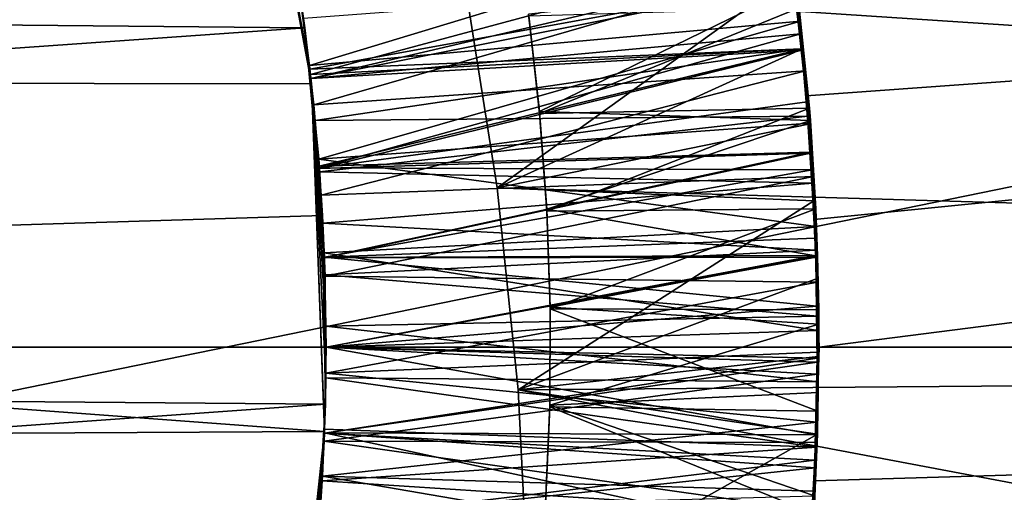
# Model space of a CAD drawing. Header units: metres. Extents: x -258 to 72, y -72 to 102.
# Tile 144 of 256: x -28.169 to -27.305, y -0.127 to 0.287. Entities that reach past the tile are written whole.
import ezdxf

# ---------------------------------------------------------------- set-up
doc = ezdxf.new("R2010")
doc.units = ezdxf.units.M
doc.layers.add('solid_FREESTAND_ASM_SW0005', color=7, linetype='CONTINUOUS')

msp = doc.modelspace()

# ---------------------------------------------------------------- linework, layer by layer
at = {"layer": 'solid_FREESTAND_ASM_SW0005'}
for points in [[(-76.866859, 13.5, 45.799999), (-18.621225, -13.5, 45.799999), (-19.621469, -11.999912, 45.799999)], [(-76.866859, -13.5, 45.799999), (-18.621225, -13.5, 45.799999), (-76.866859, 13.5, 45.799999)], [(-76.866859, 13.5, 45.799999), (-19.621469, -11.999912, 45.799999), (-20.501156, -10.426056, 45.799999)], [(-76.866859, 13.5, 45.799999), (-20.501156, -10.426056, 45.799999), (-21.254854, -8.788127, 45.799999)], [(-76.866859, 13.5, 45.799999), (-21.254854, -8.788127, 45.799999), (-21.877932, -7.096202, 45.799999)], [(-76.866859, 13.5, 45.799999), (-21.877932, -7.096202, 45.799999), (-22.366564, -5.36067, 45.799999)], [(-76.866859, 13.5, 45.799999), (-22.366564, -5.36067, 45.799999), (-22.717751, -3.592184, 45.799999)], [(-76.866859, 13.5, 45.799999), (-22.717751, -3.592184, 45.799999), (-22.929329, -1.801623, 45.799999)], [(-76.866859, 13.5, 45.799999), (-22.929329, -1.801623, 45.799999), (-23, 0, 45.799999)], [(-76.866859, 13.5, 45.799999), (-23, 0, 45.799999), (-22.929329, 1.801623, 45.799999)], [(-86.5, 5.75, 111.550003), (-86.5, -5.75, 111.550003), (-24.43742, -5.75, 111.550003)], [(-24.43742, 5.75, 111.550003), (-86.5, 5.75, 111.550003), (-24.43742, -5.75, 111.550003)], [(-56.184334, -5.75, 103.550003), (-25.868656, 5.75001, 103.550003), (-26.203732, 3.95151, 103.550003)], [(-56.184334, 5.75, 103.550003), (-25.868656, 5.75001, 103.550003), (-56.184334, -5.75, 103.550003)], [(-72.351036, 4.645123, -887), (72.5, 0, -887), (-72.5, 0, -887)], [(72.351036, 4.645118, -887), (72.5, 0, -887), (-72.351036, 4.645123, -887)], [(-56.184334, -5.75, 103.550003), (-26.203732, 3.95151, 103.550003), (-26.217653, 3.858066, 103.550003)], [(-56.184334, -5.75, 103.550003), (-26.217653, 3.858066, 103.550003), (-26.414162, 2.131207, 103.550003)], [(-32.785225, 3.391637, -872.137024), (-32.886406, 0, -872.135803), (-23.11738, 1.956201, -872)], [(-56.184334, -5.75, 103.550003), (-26.414162, 2.131207, 103.550003), (-26.429197, 1.935864, 103.550003)], [(-32.886406, 0, -872.135803), (-23.200001, 0, -872), (-23.11738, 1.956201, -872)], [(-56.184334, -5.75, 103.550003), (-26.429197, 1.935864, 103.550003), (-26.49826, 0.303701, 103.550003)], [(-36, 1.178601, 43.890228), (-23.494625, 0.5019, 43.939182), (-23.5, 0, 43.950001)], [(-36, 0, 43.950001), (-36, 1.178601, 43.890228), (-23.5, 0, 43.950001)], [(-27.915537, 0.824367, 17.264149), (-22.981077, 0.932797, 17.044106), (-23, 0, 17.009905)], [(-27.860376, 0.656297, 17.25172), (-27.915537, 0.824367, 17.264149), (-23, 0, 17.009905)], [(-27.814268, 0.485854, 17.241831), (-27.860376, 0.656297, 17.25172), (-23, 0, 17.009905)], [(-32.110691, 0.237258, 17.799999), (-32.049877, 0.565574, 17.799999), (-27.968254, 0.531041, 17.799999)], [(-32.110691, 0.237258, 17.799999), (-27.968254, 0.531041, 17.799999), (-27.912729, 0.230876, 17.799999)], [(-27.968254, 0.531041, 17.799999), (-27.919899, 0.288415, 17.749922), (-27.914175, 0.243591, 17.747353)], [(-27.912729, 0.230876, 17.799999), (-27.968254, 0.531041, 17.799999), (-27.914175, 0.243591, 17.747353)], [(-27.489845, 0.325893, 20.654558), (-27.478491, 0.220385, 20.652084), (-23.494614, 0.507331, 20.661053)], [(-27.478491, 0.220385, 20.652084), (-27.471386, 0.111837, 20.650537), (-23.494614, 0.507331, 20.661053)], [(-27.471386, 0.111837, 20.650537), (-27.466988, 0, 20.65), (-23.494614, 0.507331, 20.661053)], [(-27.466988, 0, 20.65), (-23.5, 0, 20.65), (-23.494614, 0.507331, 20.661053)], [(-27.777369, 0.313715, 17.234615), (-27.814268, 0.485854, 17.241831), (-23, 0, 17.009905)], [(-32.100224, 0.319667, 18.700001), (-27.918736, 0.279883, 18.700001), (-27.947208, 0.442772, 18.700001)], [(-27.947208, 0.442772, 18.700001), (-27.918736, 0.279883, 18.700001), (-27.933748, 0.374967, 18.756626)], [(-27.918736, 0.279883, 18.700001), (-27.920702, 0.294138, 18.751789), (-27.933748, 0.374967, 18.756626)], [(-27.91456, 0.246861, 19.348021), (-27.925854, 0.328512, 19.352961), (-27.494936, 0.374143, 19.101938)], [(-27.91456, 0.246861, 19.348021), (-27.494936, 0.374143, 19.101938), (-27.48353, 0.285677, 19.097631)], [(-27.489395, 0.334269, 19.000814), (-27.48353, 0.285677, 19.097631), (-27.494936, 0.374143, 19.101938)], [(-27.913639, 0.238949, 20.147539), (-27.924349, 0.318858, 20.152411), (-27.492664, 0.352347, 19.90139)], [(-27.913639, 0.238949, 20.147539), (-27.492664, 0.352347, 19.90139), (-27.481852, 0.261544, 19.89695)], [(-27.48321, 0.274654, 19.796608), (-27.481852, 0.261544, 19.89695), (-27.492664, 0.352347, 19.90139)], [(-27.48321, 0.274654, 19.796608), (-27.492664, 0.352347, 19.90139), (-27.490282, 0.334523, 19.79987)], [(-27.923527, 0.313461, 19.552683), (-27.925854, 0.328512, 19.352961), (-27.91456, 0.246861, 19.348021)], [(-27.490282, 0.334523, 19.79987), (-27.923527, 0.313461, 19.552683), (-27.913254, 0.235567, 19.547758)], [(-27.489395, 0.334269, 19.000814), (-27.920702, 0.294138, 18.751789), (-27.910782, 0.212529, 18.746899)], [(-27.48321, 0.274654, 19.796608), (-27.490282, 0.334523, 19.79987), (-27.913254, 0.235567, 19.547758)], [(-27.479116, 0.242329, 18.996111), (-27.489395, 0.334269, 19.000814), (-27.910782, 0.212529, 18.746899)], [(-27.479116, 0.242329, 18.996111), (-27.48353, 0.285677, 19.097631), (-27.489395, 0.334269, 19.000814)], [(-27.489124, 0.320198, 20.59853), (-27.923635, 0.314185, 20.352379), (-27.91324, 0.235442, 20.347715)], [(-27.489912, 0.32078, 17.499971), (-27.914175, 0.243591, 17.747353), (-27.919899, 0.288415, 17.749922)], [(-27.489912, 0.32078, 17.499971), (-27.482779, 0.261602, 17.497028), (-27.914175, 0.243591, 17.747353)], [(-27.482292, 0.260448, 20.595589), (-27.489124, 0.320198, 20.59853), (-27.91324, 0.235442, 20.347715)], [(-27.490606, 0.325995, 17.398199), (-27.777369, 0.313715, 17.234615), (-27.749735, 0.13966, 17.230167)], [(-27.490606, 0.325995, 17.398199), (-27.749735, 0.13966, 17.230167), (-27.482754, 0.261356, 17.394987)], [(-27.490606, 0.325995, 17.398199), (-27.482754, 0.261356, 17.394987), (-27.489912, 0.32078, 17.499971)], [(-27.482754, 0.261356, 17.394987), (-27.482779, 0.261602, 17.497028), (-27.489912, 0.32078, 17.499971)], [(-27.482292, 0.260448, 20.595589), (-27.478491, 0.220385, 20.652084), (-27.489845, 0.325893, 20.654558)], [(-27.482292, 0.260448, 20.595589), (-27.489845, 0.325893, 20.654558), (-27.489124, 0.320198, 20.59853)], [(-32.100224, 0.319667, 18.700001), (-32.123413, -0.014942, 18.700001), (-27.918736, 0.279883, 18.700001)], [(-27.923635, 0.314185, 20.352379), (-27.924349, 0.318858, 20.152411), (-27.913639, 0.238949, 20.147539)], [(-27.91324, 0.235442, 20.347715), (-27.923635, 0.314185, 20.352379), (-27.913639, 0.238949, 20.147539)], [(-27.913254, 0.235567, 19.547758), (-27.923527, 0.313461, 19.552683), (-27.91456, 0.246861, 19.348021)], [(-27.749735, 0.13966, 17.230167), (-27.777369, 0.313715, 17.234615), (-23, 0, 17.009905)], [(-27.722357, 0.29196, 18.062578), (-27.71266, 0.206538, 18.058054), (-27.486904, 0.316722, 18.198963)], [(-27.71266, 0.206538, 18.058054), (-27.474806, 0.198571, 18.193066), (-27.486904, 0.316722, 18.198963)], [(-27.474806, 0.198571, 18.193066), (-27.484549, 0.297589, 18.298002), (-27.486904, 0.316722, 18.198963)], [(-56.184334, -5.75, 103.550003), (-26.49826, 0.303701, 103.550003), (-26.500002, 0.004287, 103.550003)], [(-27.918736, 0.279883, 18.700001), (-27.910782, 0.212529, 18.746899), (-27.920702, 0.294138, 18.751789)], [(-27.484549, 0.297589, 18.298002), (-27.712509, 0.204926, 18.430862), (-27.722139, 0.290321, 18.435799)], [(-27.484549, 0.297589, 18.298002), (-27.475683, 0.209527, 18.293575), (-27.712509, 0.204926, 18.430862)], [(-27.474806, 0.198571, 18.193066), (-27.475683, 0.209527, 18.293575), (-27.484549, 0.297589, 18.298002)], [(-27.906477, 0.164808, 19.343004), (-27.91456, 0.246861, 19.348021), (-27.48353, 0.285677, 19.097631)], [(-27.906477, 0.164808, 19.343004), (-27.48353, 0.285677, 19.097631), (-27.475254, 0.196225, 19.093256)], [(-27.722357, 0.29196, 18.062578), (-27.722139, 0.290321, 18.435799), (-27.71266, 0.206538, 18.058054)], [(-27.71266, 0.206538, 18.058054), (-27.722139, 0.290321, 18.435799), (-27.712509, 0.204926, 18.430862)], [(-27.479116, 0.242329, 18.996111), (-27.475254, 0.196225, 19.093256), (-27.48353, 0.285677, 19.097631)], [(-32.123413, -0.014942, 18.700001), (-27.903166, 0.11526, 18.700001), (-27.918736, 0.279883, 18.700001)], [(-27.918736, 0.279883, 18.700001), (-27.903166, 0.11526, 18.700001), (-27.910782, 0.212529, 18.746899)], [(-27.48321, 0.274654, 19.796608), (-27.913254, 0.235567, 19.547758), (-27.905897, 0.15727, 19.542833)], [(-27.477575, 0.214924, 19.793373), (-27.48321, 0.274654, 19.796608), (-27.905897, 0.15727, 19.542833)], [(-27.477575, 0.214924, 19.793373), (-27.481852, 0.261544, 19.89695), (-27.48321, 0.274654, 19.796608)], [(-27.482779, 0.261602, 17.497028), (-27.909418, 0.198657, 17.744764), (-27.914175, 0.243591, 17.747353)], [(-27.905998, 0.158616, 20.142588), (-27.913639, 0.238949, 20.147539), (-27.481852, 0.261544, 19.89695)], [(-27.482292, 0.260448, 20.595589), (-27.91324, 0.235442, 20.347715), (-27.905853, 0.156679, 20.343107)], [(-27.482779, 0.261602, 17.497028), (-27.477041, 0.202457, 17.494053), (-27.909418, 0.198657, 17.744764)], [(-27.905998, 0.158616, 20.142588), (-27.481852, 0.261544, 19.89695), (-27.474312, 0.170753, 19.892433)], [(-27.474615, 0.170112, 20.591192), (-27.482292, 0.260448, 20.595589), (-27.905853, 0.156679, 20.343107)], [(-27.482754, 0.261356, 17.394987), (-27.749735, 0.13966, 17.230167), (-27.476442, 0.195354, 17.391773)], [(-27.482754, 0.261356, 17.394987), (-27.477041, 0.202457, 17.494053), (-27.482779, 0.261602, 17.497028)], [(-27.482754, 0.261356, 17.394987), (-27.476442, 0.195354, 17.391773), (-27.477041, 0.202457, 17.494053)], [(-27.474615, 0.170112, 20.591192), (-27.478491, 0.220385, 20.652084), (-27.482292, 0.260448, 20.595589)], [(-27.477575, 0.214924, 19.793373), (-27.474312, 0.170753, 19.892433), (-27.481852, 0.261544, 19.89695)], [(-27.913254, 0.235567, 19.547758), (-27.91456, 0.246861, 19.348021), (-27.906477, 0.164808, 19.343004)], [(-27.912729, 0.230876, 17.799999), (-27.914175, 0.243591, 17.747353), (-27.909418, 0.198657, 17.744764)], [(-27.479116, 0.242329, 18.996111), (-27.910782, 0.212529, 18.746899), (-27.904234, 0.13329, 18.742126)], [(-27.472218, 0.149678, 18.99132), (-27.479116, 0.242329, 18.996111), (-27.904234, 0.13329, 18.742126)], [(-27.472218, 0.149678, 18.99132), (-27.475254, 0.196225, 19.093256), (-27.479116, 0.242329, 18.996111)], [(-32.121357, -0.096462, 17.799999), (-32.110691, 0.237258, 17.799999), (-27.90131, -0.074172, 17.799999)], [(-32.110691, 0.237258, 17.799999), (-27.912729, 0.230876, 17.799999), (-27.90131, -0.074172, 17.799999)], [(-27.91324, 0.235442, 20.347715), (-27.913639, 0.238949, 20.147539), (-27.905998, 0.158616, 20.142588)], [(-27.905897, 0.15727, 19.542833), (-27.913254, 0.235567, 19.547758), (-27.906477, 0.164808, 19.343004)], [(-27.905853, 0.156679, 20.343107), (-27.91324, 0.235442, 20.347715), (-27.905998, 0.158616, 20.142588)], [(-27.912729, 0.230876, 17.799999), (-27.909418, 0.198657, 17.744764), (-27.905628, 0.153634, 17.742155)], [(-27.912729, 0.230876, 17.799999), (-27.905628, 0.153634, 17.742155), (-27.902807, 0.108545, 17.739515)], [(-27.912729, 0.230876, 17.799999), (-27.902807, 0.108545, 17.739515), (-27.900957, 0.063411, 17.736845)], [(-27.912729, 0.230876, 17.799999), (-27.900957, 0.063411, 17.736845), (-27.90008, 0.018253, 17.734133)], [(-27.912729, 0.230876, 17.799999), (-27.90008, 0.018253, 17.734133), (-27.900173, -0.026911, 17.73138)], [(-27.912729, 0.230876, 17.799999), (-27.900173, -0.026911, 17.73138), (-27.901237, -0.072069, 17.728582)], [(-27.90131, -0.074172, 17.799999), (-27.912729, 0.230876, 17.799999), (-27.901237, -0.072069, 17.728582)], [(-27.474615, 0.170112, 20.591192), (-27.471386, 0.111837, 20.650537), (-27.478491, 0.220385, 20.652084)], [(-27.903166, 0.11526, 18.700001), (-27.904234, 0.13329, 18.742126), (-27.910782, 0.212529, 18.746899)], [(-27.473349, 0.155265, 19.790167), (-27.477575, 0.214924, 19.793373), (-27.905897, 0.15727, 19.542833)], [(-27.475683, 0.209527, 18.293575), (-27.706207, 0.11924, 18.425926), (-27.712509, 0.204926, 18.430862)], [(-27.475683, 0.209527, 18.293575), (-27.470026, 0.12129, 18.289154), (-27.706207, 0.11924, 18.425926)], [(-27.473349, 0.155265, 19.790167), (-27.474312, 0.170753, 19.892433), (-27.477575, 0.214924, 19.793373)], [(-27.474806, 0.198571, 18.193066), (-27.470026, 0.12129, 18.289154), (-27.475683, 0.209527, 18.293575)], [(-27.477041, 0.202457, 17.494053), (-27.905628, 0.153634, 17.742155), (-27.909418, 0.198657, 17.744764)], [(-27.477041, 0.202457, 17.494053), (-27.472704, 0.143586, 17.491055), (-27.905628, 0.153634, 17.742155)], [(-27.71266, 0.206538, 18.058054), (-27.712509, 0.204926, 18.430862), (-27.706295, 0.120845, 18.053532)], [(-27.71266, 0.206538, 18.058054), (-27.706295, 0.120845, 18.053532), (-27.474806, 0.198571, 18.193066)], [(-27.706295, 0.120845, 18.053532), (-27.712509, 0.204926, 18.430862), (-27.706207, 0.11924, 18.425926)], [(-27.476442, 0.195354, 17.391773), (-27.472704, 0.143586, 17.491055), (-27.477041, 0.202457, 17.494053)], [(-27.906477, 0.164808, 19.343004), (-27.475254, 0.196225, 19.093256), (-27.470142, 0.105758, 19.088783)], [(-27.476442, 0.195354, 17.391773), (-27.749735, 0.13966, 17.230167), (-27.471796, 0.128168, 17.388565)], [(-27.706295, 0.120845, 18.053532), (-27.468468, 0.079784, 18.187143), (-27.474806, 0.198571, 18.193066)], [(-27.476442, 0.195354, 17.391773), (-27.471796, 0.128168, 17.388565), (-27.472704, 0.143586, 17.491055)], [(-27.472218, 0.149678, 18.99132), (-27.470142, 0.105758, 19.088783), (-27.475254, 0.196225, 19.093256)], [(-27.468468, 0.079784, 18.187143), (-27.470026, 0.12129, 18.289154), (-27.474806, 0.198571, 18.193066)], [(-27.901621, 0.082473, 19.337944), (-27.906477, 0.164808, 19.343004), (-27.470142, 0.105758, 19.088783)], [(-27.905897, 0.15727, 19.542833), (-27.906477, 0.164808, 19.343004), (-27.901621, 0.082473, 19.337944)], [(-27.901464, 0.078407, 20.137648), (-27.905998, 0.158616, 20.142588), (-27.474312, 0.170753, 19.892433)], [(-27.474615, 0.170112, 20.591192), (-27.905853, 0.156679, 20.343107), (-27.901453, 0.078107, 20.338388)], [(-27.901464, 0.078407, 20.137648), (-27.474312, 0.170753, 19.892433), (-27.470005, 0.080298, 19.887861)], [(-27.470078, 0.07891, 20.586798), (-27.474615, 0.170112, 20.591192), (-27.901453, 0.078107, 20.338388)], [(-27.470078, 0.07891, 20.586798), (-27.471386, 0.111837, 20.650537), (-27.474615, 0.170112, 20.591192)], [(-27.47051, 0.095619, 19.786995), (-27.470005, 0.080298, 19.887861), (-27.474312, 0.170753, 19.892433)], [(-27.47051, 0.095619, 19.786995), (-27.474312, 0.170753, 19.892433), (-27.473349, 0.155265, 19.790167)], [(-27.905853, 0.156679, 20.343107), (-27.905998, 0.158616, 20.142588), (-27.901464, 0.078407, 20.137648)], [(-27.901476, 0.078694, 19.53792), (-27.905897, 0.15727, 19.542833), (-27.901621, 0.082473, 19.337944)], [(-27.473349, 0.155265, 19.790167), (-27.905897, 0.15727, 19.542833), (-27.901476, 0.078694, 19.53792)], [(-27.901453, 0.078107, 20.338388), (-27.905853, 0.156679, 20.343107), (-27.901464, 0.078407, 20.137648)], [(-27.472704, 0.143586, 17.491055), (-27.902807, 0.108545, 17.739515), (-27.905628, 0.153634, 17.742155)], [(-27.472218, 0.149678, 18.99132), (-27.904234, 0.13329, 18.742126), (-27.900923, 0.062257, 18.73782)], [(-27.47051, 0.095619, 19.786995), (-27.473349, 0.155265, 19.790167), (-27.901476, 0.078694, 19.53792)], [(-27.468731, 0.056931, 18.986477), (-27.472218, 0.149678, 18.99132), (-27.900923, 0.062257, 18.73782)], [(-27.468731, 0.056931, 18.986477), (-27.470142, 0.105758, 19.088783), (-27.472218, 0.149678, 18.99132)], [(-27.472704, 0.143586, 17.491055), (-27.469757, 0.085094, 17.488033), (-27.902807, 0.108545, 17.739515)], [(-27.731375, -0.037509, 17.228588), (-27.749735, 0.13966, 17.230167), (-23, 0, 17.009905)], [(-27.471796, 0.128168, 17.388565), (-27.749735, 0.13966, 17.230167), (-27.731375, -0.037509, 17.228588)], [(-27.471796, 0.128168, 17.388565), (-27.469757, 0.085094, 17.488033), (-27.472704, 0.143586, 17.491055)], [(-27.903166, 0.11526, 18.700001), (-27.900923, 0.062257, 18.73782), (-27.904234, 0.13329, 18.742126)], [(-27.471796, 0.128168, 17.388565), (-27.731375, -0.037509, 17.228588), (-27.468912, 0.060119, 17.385376)], [(-27.470026, 0.12129, 18.289154), (-27.703239, 0.033364, 18.421), (-27.706207, 0.11924, 18.425926)], [(-27.470026, 0.12129, 18.289154), (-27.467543, 0.032718, 18.284716), (-27.703239, 0.033364, 18.421)], [(-27.471796, 0.128168, 17.388565), (-27.468912, 0.060119, 17.385376), (-27.469757, 0.085094, 17.488033)], [(-27.468468, 0.079784, 18.187143), (-27.467543, 0.032718, 18.284716), (-27.470026, 0.12129, 18.289154)], [(-32.123413, -0.014942, 18.700001), (-27.900597, -0.050076, 18.700001), (-27.903166, 0.11526, 18.700001)], [(-27.903166, 0.11526, 18.700001), (-27.900597, -0.050076, 18.700001), (-27.900923, 0.062257, 18.73782)], [(-27.706295, 0.120845, 18.053532), (-27.706207, 0.11924, 18.425926), (-27.703264, 0.034962, 18.048983)], [(-27.706295, 0.120845, 18.053532), (-27.703264, 0.034962, 18.048983), (-27.468468, 0.079784, 18.187143)], [(-27.703264, 0.034962, 18.048983), (-27.706207, 0.11924, 18.425926), (-27.703239, 0.033364, 18.421)], [(-27.469757, 0.085094, 17.488033), (-27.900957, 0.063411, 17.736845), (-27.902807, 0.108545, 17.739515)], [(-27.901621, 0.082473, 19.337944), (-27.470142, 0.105758, 19.088783), (-27.468262, 0.014549, 19.084229)], [(-27.470078, 0.07891, 20.586798), (-27.466988, 0, 20.65), (-27.471386, 0.111837, 20.650537)], [(-27.468731, 0.056931, 18.986477), (-27.468262, 0.014549, 19.084229), (-27.470142, 0.105758, 19.088783)], [(-27.469053, 0.035967, 19.783859), (-27.47051, 0.095619, 19.786995), (-27.901476, 0.078694, 19.53792)], [(-27.469053, 0.035967, 19.783859), (-27.470005, 0.080298, 19.887861), (-27.47051, 0.095619, 19.786995)], [(-27.901621, 0.082473, 19.337944), (-27.468262, 0.014549, 19.084229), (-27.9, 0, 19.333023)], [(-27.901476, 0.078694, 19.53792), (-27.901621, 0.082473, 19.337944), (-27.9, 0, 19.333023)], [(-27.901476, 0.078694, 19.53792), (-27.9, 0, 19.333023), (-27.9, 0, 19.533024)], [(-27.469053, 0.035967, 19.783859), (-27.901476, 0.078694, 19.53792), (-27.9, 0, 19.533024)], [(-27.901464, 0.078407, 20.137648), (-27.470005, 0.080298, 19.887861), (-27.9, 0, 20.133024)], [(-27.901453, 0.078107, 20.338388), (-27.901464, 0.078407, 20.137648), (-27.9, 0, 20.133024)], [(-27.470078, 0.07891, 20.586798), (-27.901453, 0.078107, 20.338388), (-27.9, 0, 20.333023)], [(-27.901453, 0.078107, 20.338388), (-27.9, 0, 20.133024), (-27.9, 0, 20.333023)], [(-27.469757, 0.085094, 17.488033), (-27.46818, 0.027141, 17.484995), (-27.900957, 0.063411, 17.736845)], [(-27.470005, 0.080298, 19.887861), (-27.468864, -0.00972, 19.883249), (-27.9, 0, 20.133024)], [(-27.46876, -0.013182, 20.582384), (-27.470078, 0.07891, 20.586798), (-27.9, 0, 20.333023)], [(-27.703264, 0.034962, 18.048983), (-27.467447, 0.02007, 18.184162), (-27.468468, 0.079784, 18.187143)], [(-27.46876, -0.013182, 20.582384), (-27.466988, 0, 20.65), (-27.470078, 0.07891, 20.586798)], [(-27.469053, 0.035967, 19.783859), (-27.468864, -0.00972, 19.883249), (-27.470005, 0.080298, 19.887861)], [(-27.468912, 0.060119, 17.385376), (-27.46818, 0.027141, 17.484995), (-27.469757, 0.085094, 17.488033)], [(-27.467447, 0.02007, 18.184162), (-27.467543, 0.032718, 18.284716), (-27.468468, 0.079784, 18.187143)], [(-27.46818, 0.027141, 17.484995), (-27.90008, 0.018253, 17.734133), (-27.900957, 0.063411, 17.736845)], [(-27.900597, -0.050076, 18.700001), (-27.900126, -0.022962, 18.732613), (-27.900923, 0.062257, 18.73782)], [(-27.468731, 0.056931, 18.986477), (-27.900923, 0.062257, 18.73782), (-27.900126, -0.022962, 18.732613)], [(-27.468283, -0.00461, 18.983246), (-27.468731, 0.056931, 18.986477), (-27.900126, -0.022962, 18.732613)], [(-27.468912, 0.060119, 17.385376), (-27.731375, -0.037509, 17.228588), (-27.467878, -0.008161, 17.38221)], [(-27.468912, 0.060119, 17.385376), (-27.467878, -0.008161, 17.38221), (-27.46818, 0.027141, 17.484995)], [(-27.468283, -0.00461, 18.983246), (-27.468262, 0.014549, 19.084229), (-27.468731, 0.056931, 18.986477)], [(-27.468967, -0.0238, 19.780767), (-27.469053, 0.035967, 19.783859), (-27.9, 0, 19.533024)], [(-27.703264, 0.034962, 18.048983), (-27.703239, 0.033364, 18.421), (-27.703575, -0.050967, 18.044388)], [(-27.703264, 0.034962, 18.048983), (-27.703575, -0.050967, 18.044388), (-27.467447, 0.02007, 18.184162)], [(-27.468967, -0.0238, 19.780767), (-27.468864, -0.00972, 19.883249), (-27.469053, 0.035967, 19.783859)], [(-27.46818, 0.027141, 17.484995), (-27.467943, -0.03053, 17.481924), (-27.90008, 0.018253, 17.734133)], [(-27.468229, -0.056331, 18.280251), (-27.703613, -0.052546, 18.416107), (-27.703239, 0.033364, 18.421)], [(-27.703575, -0.050967, 18.044388), (-27.703239, 0.033364, 18.421), (-27.703613, -0.052546, 18.416107)], [(-27.467543, 0.032718, 18.284716), (-27.468229, -0.056331, 18.280251), (-27.703239, 0.033364, 18.421)], [(-27.467865, -0.039934, 18.181164), (-27.468229, -0.056331, 18.280251), (-27.467543, 0.032718, 18.284716)], [(-27.467878, -0.008161, 17.38221), (-27.467943, -0.03053, 17.481924), (-27.46818, 0.027141, 17.484995)], [(-27.467865, -0.039934, 18.181164), (-27.467543, 0.032718, 18.284716), (-27.467447, 0.02007, 18.184162)], [(-27.467943, -0.03053, 17.481924), (-27.900173, -0.026911, 17.73138), (-27.90008, 0.018253, 17.734133)], [(-27.703575, -0.050967, 18.044388), (-27.467865, -0.039934, 18.181164), (-27.467447, 0.02007, 18.184162)], [(-27.468262, 0.014549, 19.084229), (-27.469643, -0.076871, 19.07962), (-27.9, 0, 19.333023)], [(-27.469301, -0.065766, 18.980021), (-27.469643, -0.076871, 19.07962), (-27.468262, 0.014549, 19.084229)], [(-27.469301, -0.065766, 18.980021), (-27.468262, 0.014549, 19.084229), (-27.468283, -0.00461, 18.983246)], [(72.351036, -4.645123, -887), (-72.5, 0, -887), (72.5, 0, -887)], [(72.351036, -4.645123, -887), (-72.351036, -4.645118, -887), (-72.5, 0, -887)], [(-56.184334, -5.75, 103.550003), (-26.500002, 0.004287, 103.550003), (-26.443668, -1.726965, 103.550003)], [(-23.478117, -1.004642, 43.906601), (-36, 0, 43.950001), (-23.5, 0, 43.950001)], [(-36, -1.178601, 43.890228), (-36, 0, 43.950001), (-23.478117, -1.004642, 43.906601)], [(-32.785225, -3.39164, -872.137024), (-23.200001, 0, -872), (-32.886406, 0, -872.135803)], [(-27.901625, -0.082599, 19.528013), (-27.9, 0, 19.533024), (-27.901352, -0.075368, 19.328121)], [(-27.468967, -0.0238, 19.780767), (-27.9, 0, 19.533024), (-27.901625, -0.082599, 19.528013)], [(-27.901356, -0.075437, 20.3293), (-27.9, 0, 20.333023), (-27.901354, -0.075387, 20.128057)], [(-27.46876, -0.013182, 20.582384), (-27.9, 0, 20.333023), (-27.901356, -0.075437, 20.3293)], [(-27.9, 0, 20.333023), (-27.9, 0, 20.133024), (-27.901354, -0.075387, 20.128057)], [(-27.468864, -0.00972, 19.883249), (-27.901354, -0.075387, 20.128057), (-27.9, 0, 20.133024)], [(-27.9, 0, 19.533024), (-27.9, 0, 19.333023), (-27.901352, -0.075368, 19.328121)], [(-27.469643, -0.076871, 19.07962), (-27.901352, -0.075368, 19.328121), (-27.9, 0, 19.333023)], [(-27.731375, -0.037509, 17.228588), (-23, 0, 17.009905), (-22.981075, -0.932848, 17.044109)], [(-23.494074, -0.526527, 20.661905), (-23.5, 0, 20.65), (-27.510511, -0.467552, 20.659386)], [(-27.492384, -0.351789, 20.655313), (-27.510511, -0.467552, 20.659386), (-23.5, 0, 20.65)], [(-27.479095, -0.2349, 20.652369), (-27.492384, -0.351789, 20.655313), (-23.5, 0, 20.65)], [(-27.471355, -0.117422, 20.650591), (-27.479095, -0.2349, 20.652369), (-23.5, 0, 20.65)], [(-27.471355, -0.117422, 20.650591), (-23.5, 0, 20.65), (-27.466988, 0, 20.65)], [(-27.470747, -0.10582, 20.57795), (-27.471355, -0.117422, 20.650591), (-27.466988, 0, 20.65)], [(-27.470747, -0.10582, 20.57795), (-27.466988, 0, 20.65), (-27.46876, -0.013182, 20.582384)], [(-32.785225, -3.39164, -872.137024), (-23.126789, -1.841652, -872), (-23.200001, 0, -872)], [(-27.469301, -0.065766, 18.980021), (-27.468283, -0.00461, 18.983246), (-27.900126, -0.022962, 18.732613)], [(-27.467878, -0.008161, 17.38221), (-27.731375, -0.037509, 17.228588), (-27.46871, -0.076344, 17.379068)], [(-27.467878, -0.008161, 17.38221), (-27.46871, -0.076344, 17.379068), (-27.467943, -0.03053, 17.481924)], [(-32.123413, -0.014942, 18.700001), (-32.095703, -0.349212, 18.700001), (-27.900597, -0.050076, 18.700001)], [(-27.470747, -0.10582, 20.57795), (-27.46876, -0.013182, 20.582384), (-27.901356, -0.075437, 20.3293)], [(-27.468864, -0.00972, 19.883249), (-27.470837, -0.09931, 19.878603), (-27.901354, -0.075387, 20.128057)], [(-27.470268, -0.083679, 19.777718), (-27.470837, -0.09931, 19.878603), (-27.468864, -0.00972, 19.883249)], [(-27.470268, -0.083679, 19.777718), (-27.468864, -0.00972, 19.883249), (-27.468967, -0.0238, 19.780767)], [(-27.900597, -0.050076, 18.700001), (-27.903051, -0.113163, 18.727047), (-27.900126, -0.022962, 18.732613)], [(-27.469301, -0.065766, 18.980021), (-27.900126, -0.022962, 18.732613), (-27.903051, -0.113163, 18.727047)], [(-27.470268, -0.083679, 19.777718), (-27.468967, -0.0238, 19.780767), (-27.901625, -0.082599, 19.528013)], [(-27.469036, -0.087951, 17.478819), (-27.901237, -0.072069, 17.728582), (-27.900173, -0.026911, 17.73138)], [(-27.467943, -0.03053, 17.481924), (-27.469036, -0.087951, 17.478819), (-27.900173, -0.026911, 17.73138)], [(-27.46871, -0.076344, 17.379068), (-27.469036, -0.087951, 17.478819), (-27.467943, -0.03053, 17.481924)], [(-27.7222, -0.218957, 17.23004), (-27.731375, -0.037509, 17.228588), (-22.981075, -0.932848, 17.044109)], [(-27.46871, -0.076344, 17.379068), (-27.731375, -0.037509, 17.228588), (-27.7222, -0.218957, 17.23004)], [(-27.703575, -0.050967, 18.044388), (-27.471214, -0.130477, 18.176626), (-27.467865, -0.039934, 18.181164)], [(-27.471214, -0.130477, 18.176626), (-27.468229, -0.056331, 18.280251), (-27.467865, -0.039934, 18.181164)], [(-32.095703, -0.349212, 18.700001), (-27.911045, -0.215101, 18.700001), (-27.900597, -0.050076, 18.700001)], [(-27.900597, -0.050076, 18.700001), (-27.911045, -0.215101, 18.700001), (-27.903051, -0.113163, 18.727047)], [(-27.703575, -0.050967, 18.044388), (-27.703613, -0.052546, 18.416107), (-27.70723, -0.136857, 18.039726)], [(-27.703575, -0.050967, 18.044388), (-27.70723, -0.136857, 18.039726), (-27.471214, -0.130477, 18.176626)], [(-27.472115, -0.145986, 18.275747), (-27.707327, -0.138406, 18.411266), (-27.703613, -0.052546, 18.416107)], [(-27.70723, -0.136857, 18.039726), (-27.703613, -0.052546, 18.416107), (-27.707327, -0.138406, 18.411266)], [(-27.468229, -0.056331, 18.280251), (-27.472115, -0.145986, 18.275747), (-27.703613, -0.052546, 18.416107)], [(-27.471214, -0.130477, 18.176626), (-27.472115, -0.145986, 18.275747), (-27.468229, -0.056331, 18.280251)], [(-27.471752, -0.126386, 18.976816), (-27.469301, -0.065766, 18.980021), (-27.903051, -0.113163, 18.727047)], [(-27.471752, -0.126386, 18.976816), (-27.469643, -0.076871, 19.07962), (-27.469301, -0.065766, 18.980021)], [(-32.121357, -0.096462, 17.799999), (-27.90131, -0.074172, 17.799999), (-27.934237, -0.377656, 17.799999)], [(-27.934237, -0.377656, 17.799999), (-27.90131, -0.074172, 17.799999), (-27.927988, -0.34171, 17.71117)], [(-27.90131, -0.074172, 17.799999), (-27.921114, -0.297035, 17.714117), (-27.927988, -0.34171, 17.71117)], [(-27.90131, -0.074172, 17.799999), (-27.915201, -0.252223, 17.717056), (-27.921114, -0.297035, 17.714117)], [(-27.90131, -0.074172, 17.799999), (-27.910257, -0.207299, 17.719975), (-27.915201, -0.252223, 17.717056)], [(-27.90131, -0.074172, 17.799999), (-27.906281, -0.162282, 17.722874), (-27.910257, -0.207299, 17.719975)], [(-27.90131, -0.074172, 17.799999), (-27.903273, -0.117198, 17.725744), (-27.906281, -0.162282, 17.722874)], [(-27.905491, -0.151751, 20.324842), (-27.901356, -0.075437, 20.3293), (-27.905485, -0.151689, 20.123251)], [(-27.470747, -0.10582, 20.57795), (-27.901356, -0.075437, 20.3293), (-27.905491, -0.151751, 20.324842)], [(-27.901356, -0.075437, 20.3293), (-27.901354, -0.075387, 20.128057), (-27.905485, -0.151689, 20.123251)], [(-27.470837, -0.09931, 19.878603), (-27.905485, -0.151689, 20.123251), (-27.901354, -0.075387, 20.128057)], [(-27.901625, -0.082599, 19.528013), (-27.901352, -0.075368, 19.328121), (-27.905483, -0.151656, 19.323324)], [(-27.474258, -0.16797, 19.074987), (-27.905483, -0.151656, 19.323324), (-27.901352, -0.075368, 19.328121)], [(-27.469036, -0.087951, 17.478819), (-27.903273, -0.117198, 17.725744), (-27.901237, -0.072069, 17.728582)], [(-27.90131, -0.074172, 17.799999), (-27.901237, -0.072069, 17.728582), (-27.903273, -0.117198, 17.725744)], [(-27.469643, -0.076871, 19.07962), (-27.474258, -0.16797, 19.074987), (-27.901352, -0.075368, 19.328121)], [(-27.46871, -0.076344, 17.379068), (-27.7222, -0.218957, 17.23004), (-27.47139, -0.143834, 17.375952)], [(-27.471752, -0.126386, 18.976816), (-27.474258, -0.16797, 19.074987), (-27.469643, -0.076871, 19.07962)], [(-27.46871, -0.076344, 17.379068), (-27.47139, -0.143834, 17.375952), (-27.469036, -0.087951, 17.478819)], [(-27.906498, -0.165065, 19.523058), (-27.901625, -0.082599, 19.528013), (-27.905483, -0.151656, 19.323324)], [(-27.472961, -0.143714, 19.774715), (-27.901625, -0.082599, 19.528013), (-27.906498, -0.165065, 19.523058)], [(-27.472961, -0.143714, 19.774715), (-27.470268, -0.083679, 19.777718), (-27.901625, -0.082599, 19.528013)], [(-27.472961, -0.143714, 19.774715), (-27.470837, -0.09931, 19.878603), (-27.470268, -0.083679, 19.777718)], [(-27.469036, -0.087951, 17.478819), (-27.471478, -0.145417, 17.475681), (-27.903273, -0.117198, 17.725744)], [(-27.47139, -0.143834, 17.375952), (-27.471478, -0.145417, 17.475681), (-27.469036, -0.087951, 17.478819)], [(-32.081631, -0.427988, 17.799999), (-32.121357, -0.096462, 17.799999), (-27.934237, -0.377656, 17.799999)], [(-27.470837, -0.09931, 19.878603), (-27.475878, -0.188472, 19.873934), (-27.905485, -0.151689, 20.123251)], [(-27.472961, -0.143714, 19.774715), (-27.475878, -0.188472, 19.873934), (-27.470837, -0.09931, 19.878603)], [(-27.476074, -0.198439, 20.573498), (-27.470747, -0.10582, 20.57795), (-27.905491, -0.151751, 20.324842)], [(-27.476074, -0.198439, 20.573498), (-27.471355, -0.117422, 20.650591), (-27.470747, -0.10582, 20.57795)], [(-27.911045, -0.215101, 18.700001), (-27.911322, -0.217761, 18.720518), (-27.903051, -0.113163, 18.727047)], [(-27.475599, -0.186568, 18.973629), (-27.903051, -0.113163, 18.727047), (-27.911322, -0.217761, 18.720518)], [(-27.471478, -0.145417, 17.475681), (-27.906281, -0.162282, 17.722874), (-27.903273, -0.117198, 17.725744)], [(-27.475599, -0.186568, 18.973629), (-27.471752, -0.126386, 18.976816), (-27.903051, -0.113163, 18.727047)], [(-27.476074, -0.198439, 20.573498), (-27.479095, -0.2349, 20.652369), (-27.471355, -0.117422, 20.650591)], [(-27.475599, -0.186568, 18.973629), (-27.474258, -0.16797, 19.074987), (-27.471752, -0.126386, 18.976816)]]:
    msp.add_3dface(points, dxfattribs=at)

doc.saveas('drawing.dxf')
